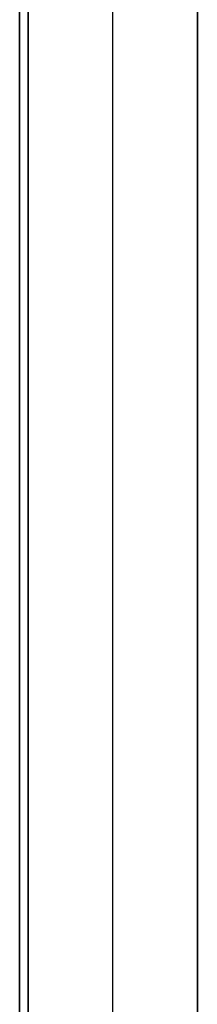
# Model space of a CAD drawing. Header units: millimetres. Extents: x -88 to 88, y -12 to 103.
# Tile 204 of 256: x -33.801 to -33.591, y 9.713 to 10.873. Entities that reach past the tile are written whole.
import ezdxf

# ---------------------------------------------------------------- set-up
doc = ezdxf.new("R2010")
doc.units = ezdxf.units.MM
doc.layers.add('Default', color=7, linetype='Continuous', true_color=0x000000)

msp = doc.modelspace()

# ---------------------------------------------------------------- linework, layer by layer
at = {"layer": 'Default', "color": 254, "true_color": 0xcad1ee}
for points in [[(-33.8012, 4.9852), (-33.8012, 18.7352)], [(-33.8012, 18.7352), (-33.8012, 4.9852)], [(-33.7912, 4.9852), (-33.7912, 18.7352)], [(-33.7912, 18.7352), (-33.7912, 4.9852)], [(-33.5912, 4.9852), (-33.5912, 18.7352)], [(-33.5912, 18.7352), (-33.5912, 4.9852)], [(-33.7912, 9.4102), (-33.7912, 14.2102)], [(-33.7912, 9.5152), (-33.7912, 14.1152)], [(-33.6912, 9.5152), (-33.6912, 14.1152)], [(-33.5912, 9.5152), (-33.5912, 14.1152)], [(-33.7912, 7.1852), (-33.7912, 11.0152)], [(-33.7912, 11.0102), (-33.7912, 7.1852)], [(-33.5912, 7.1852), (-33.5912, 11.0152)]]:
    msp.add_lwpolyline(points, dxfattribs=at)

doc.saveas('drawing.dxf')
